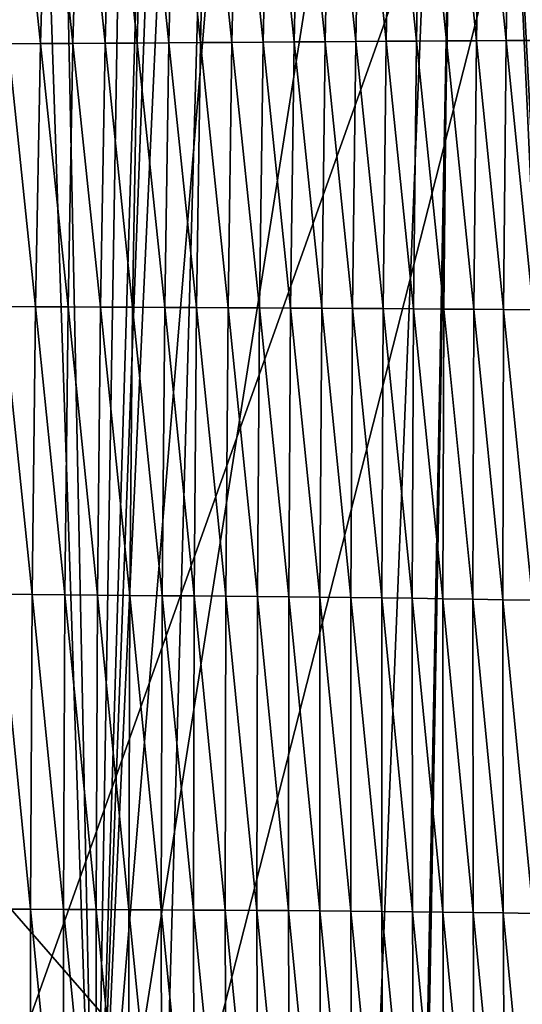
# Model space of a CAD drawing. Extents: x -65 to 446, y -88 to 1318.
# Tile 86 of 229: x 54.99 to 57.86, y -46.18 to -40.55. Entities that reach past the tile are written whole.
import ezdxf

# ---------------------------------------------------------------- set-up
doc = ezdxf.new("R2010")
doc.units = 0
doc.header["$LTSCALE"] = 65.185185
for name, color, linetype in [('1301', 7, 'CONTINUOUS'), ('1385', 7, 'CONTINUOUS'), ('1499', 7, 'CONTINUOUS'), ('815', 7, 'CONTINUOUS'), ('821', 7, 'CONTINUOUS'), ('922', 7, 'CONTINUOUS')]:
    doc.layers.add(name, color=color, linetype=linetype)

msp = doc.modelspace()

# ---------------------------------------------------------------- linework, layer by layer
at = {"layer": '1301', "color": 7, "linetype": 'CONTINUOUS'}
for points in [[(53.1, -75.5, 18.618), (54.0933, -33.843, 13.9243), (55.8127, -76.7334, 17.4236), (53.1, -75.5, 18.618)], [(54.0933, -33.843, 13.9243), (57.5549, -33.8057, 11.7864), (55.8127, -76.7334, 17.4236), (54.0933, -33.843, 13.9243)], [(55.8127, -76.7334, 17.4236), (57.5549, -33.8057, 11.7864), (56.7, -79.1, 17.0082), (55.8127, -76.7334, 17.4236)], [(56.7, -81.041, 17.2233), (57.5549, -33.8057, 11.7864), (59.7708, -81.9913, 13.5274), (56.7, -81.041, 17.2233)], [(56.7, -81.041, 17.2233), (56.7, -80.0717, 17.1158), (57.5549, -33.8057, 11.7864), (56.7, -81.041, 17.2233)], [(56.7, -79.1, 17.0082), (57.5549, -33.8057, 11.7864), (56.7, -80.0717, 17.1158), (56.7, -79.1, 17.0082)], [(59.7708, -81.9913, 13.5274), (57.5549, -33.8057, 11.7864), (59.9522, -45.5035, 9.8465), (59.7708, -81.9913, 13.5274)]]:
    msp.add_3dface(points, dxfattribs=at)
at = {"layer": '1385', "color": 7, "linetype": 'CONTINUOUS'}
msp.add_3dface([(57.5549, -33.8057, 11.7864), (62.2831, -33.7172, 6.7175), (59.9522, -45.5035, 9.8465), (57.5549, -33.8057, 11.7864)], dxfattribs=at)
at = {"layer": '1499', "color": 7, "linetype": 'CONTINUOUS'}
for points in [[(57.1085, -39.2566, 16.0699), (57.2551, -40.6736, 16.1071), (57.2803, -39.2519, 15.9621), (57.1085, -39.2566, 16.0699)], [(57.2551, -40.6736, 16.1071), (57.4267, -40.6726, 15.9959), (57.2803, -39.2519, 15.9621), (57.2551, -40.6736, 16.1071)], [(57.2803, -39.2519, 15.9621), (57.4267, -40.6726, 15.9959), (57.4509, -39.2473, 15.8516), (57.2803, -39.2519, 15.9621)], [(57.4267, -40.6726, 15.9959), (57.5972, -40.6717, 15.8819), (57.4509, -39.2473, 15.8516), (57.4267, -40.6726, 15.9959)], [(57.4509, -39.2473, 15.8516), (57.5972, -40.6717, 15.8819), (57.6204, -39.2428, 15.7385), (57.4509, -39.2473, 15.8516)], [(57.5972, -40.6717, 15.8819), (57.7665, -40.6709, 15.7651), (57.6204, -39.2428, 15.7385), (57.5972, -40.6717, 15.8819)], [(57.6204, -39.2428, 15.7385), (57.7665, -40.6709, 15.7651), (57.7888, -39.2384, 15.6226), (57.6204, -39.2428, 15.7385)], [(57.7665, -40.6709, 15.7651), (57.9346, -40.6703, 15.6454), (57.7888, -39.2384, 15.6226), (57.7665, -40.6709, 15.7651)], [(57.7888, -39.2384, 15.6226), (57.9346, -40.6703, 15.6454), (57.956, -39.2341, 15.5039), (57.7888, -39.2384, 15.6226)], [(54.9659, -39.3105, 17.1819), (55.1102, -40.6883, 17.2512), (55.1502, -39.3065, 17.1012), (54.9659, -39.3105, 17.1819)], [(55.1102, -40.6883, 17.2512), (55.295, -40.6873, 17.1679), (55.1502, -39.3065, 17.1012), (55.1102, -40.6883, 17.2512)], [(55.1502, -39.3065, 17.1012), (55.295, -40.6873, 17.1679), (55.3335, -39.3024, 17.0183), (55.1502, -39.3065, 17.1012)], [(55.295, -40.6873, 17.1679), (55.4787, -40.6863, 17.0826), (55.3335, -39.3024, 17.0183), (55.295, -40.6873, 17.1679)], [(55.3335, -39.3024, 17.0183), (55.4787, -40.6863, 17.0826), (55.5157, -39.2982, 16.9333), (55.3335, -39.3024, 17.0183)], [(55.4787, -40.6863, 17.0826), (55.6612, -40.6851, 16.9952), (55.5157, -39.2982, 16.9333), (55.4787, -40.6863, 17.0826)], [(55.5157, -39.2982, 16.9333), (55.6612, -40.6851, 16.9952), (55.6969, -39.2938, 16.8462), (55.5157, -39.2982, 16.9333)], [(55.6612, -40.6851, 16.9952), (55.8426, -40.6839, 16.9057), (55.6969, -39.2938, 16.8462), (55.6612, -40.6851, 16.9952)], [(55.6969, -39.2938, 16.8462), (55.8426, -40.6839, 16.9057), (55.877, -39.2894, 16.7571), (55.6969, -39.2938, 16.8462)], [(55.8426, -40.6839, 16.9057), (56.0229, -40.6826, 16.8141), (55.877, -39.2894, 16.7571), (55.8426, -40.6839, 16.9057)], [(55.877, -39.2894, 16.7571), (56.0229, -40.6826, 16.8141), (56.056, -39.2848, 16.6657), (55.877, -39.2894, 16.7571)], [(56.0229, -40.6826, 16.8141), (56.2022, -40.6813, 16.7202), (56.056, -39.2848, 16.6657), (56.0229, -40.6826, 16.8141)], [(56.056, -39.2848, 16.6657), (56.2022, -40.6813, 16.7202), (56.234, -39.2802, 16.5722), (56.056, -39.2848, 16.6657)], [(56.2022, -40.6813, 16.7202), (56.3803, -40.68, 16.624), (56.234, -39.2802, 16.5722), (56.2022, -40.6813, 16.7202)], [(56.234, -39.2802, 16.5722), (56.3803, -40.68, 16.624), (56.411, -39.2755, 16.4764), (56.234, -39.2802, 16.5722)], [(56.3803, -40.68, 16.624), (56.5574, -40.6786, 16.5255), (56.411, -39.2755, 16.4764), (56.3803, -40.68, 16.624)], [(56.411, -39.2755, 16.4764), (56.5574, -40.6786, 16.5255), (56.5869, -39.2707, 16.3783), (56.411, -39.2755, 16.4764)], [(56.5574, -40.6786, 16.5255), (56.7334, -40.6773, 16.4246), (56.5869, -39.2707, 16.3783), (56.5574, -40.6786, 16.5255)], [(56.5869, -39.2707, 16.3783), (56.7334, -40.6773, 16.4246), (56.7618, -39.266, 16.2779), (56.5869, -39.2707, 16.3783)], [(56.7334, -40.6773, 16.4246), (56.9084, -40.676, 16.3213), (56.7618, -39.266, 16.2779), (56.7334, -40.6773, 16.4246)], [(56.7618, -39.266, 16.2779), (56.9084, -40.676, 16.3213), (56.9357, -39.2613, 16.1751), (56.7618, -39.266, 16.2779)], [(56.9084, -40.676, 16.3213), (57.0823, -40.6748, 16.2155), (56.9357, -39.2613, 16.1751), (56.9084, -40.676, 16.3213)], [(56.9357, -39.2613, 16.1751), (57.0823, -40.6748, 16.2155), (57.1085, -39.2566, 16.0699), (56.9357, -39.2613, 16.1751)], [(57.0823, -40.6748, 16.2155), (57.2551, -40.6736, 16.1071), (57.1085, -39.2566, 16.0699), (57.0823, -40.6748, 16.2155)], [(54.9244, -40.6891, 17.3323), (55.1102, -40.6883, 17.2512), (54.9659, -39.3105, 17.1819), (54.9244, -40.6891, 17.3323)], [(54.8936, -42.1899, 17.4944), (55.0808, -42.191, 17.4128), (54.9244, -40.6891, 17.3323), (54.8936, -42.1899, 17.4944)], [(54.9244, -40.6891, 17.3323), (55.0808, -42.191, 17.4128), (55.1102, -40.6883, 17.2512), (54.9244, -40.6891, 17.3323)], [(55.0808, -42.191, 17.4128), (55.2669, -42.1921, 17.3291), (55.1102, -40.6883, 17.2512), (55.0808, -42.191, 17.4128)], [(55.1102, -40.6883, 17.2512), (55.2669, -42.1921, 17.3291), (55.295, -40.6873, 17.1679), (55.1102, -40.6883, 17.2512)], [(55.2669, -42.1921, 17.3291), (55.4519, -42.1931, 17.2434), (55.295, -40.6873, 17.1679), (55.2669, -42.1921, 17.3291)], [(55.295, -40.6873, 17.1679), (55.4519, -42.1931, 17.2434), (55.4787, -40.6863, 17.0826), (55.295, -40.6873, 17.1679)], [(55.4519, -42.1931, 17.2434), (55.6356, -42.194, 17.1556), (55.4787, -40.6863, 17.0826), (55.4519, -42.1931, 17.2434)], [(55.4787, -40.6863, 17.0826), (55.6356, -42.194, 17.1556), (55.6612, -40.6851, 16.9952), (55.4787, -40.6863, 17.0826)], [(55.6356, -42.194, 17.1556), (55.8183, -42.1949, 17.0657), (55.6612, -40.6851, 16.9952), (55.6356, -42.194, 17.1556)], [(55.6612, -40.6851, 16.9952), (55.8183, -42.1949, 17.0657), (55.8426, -40.6839, 16.9057), (55.6612, -40.6851, 16.9952)], [(55.8183, -42.1949, 17.0657), (55.9997, -42.1957, 16.9736), (55.8426, -40.6839, 16.9057), (55.8183, -42.1949, 17.0657)], [(55.8426, -40.6839, 16.9057), (55.9997, -42.1957, 16.9736), (56.0229, -40.6826, 16.8141), (55.8426, -40.6839, 16.9057)], [(55.9997, -42.1957, 16.9736), (56.1801, -42.1966, 16.8792), (56.0229, -40.6826, 16.8141), (55.9997, -42.1957, 16.9736)], [(56.0229, -40.6826, 16.8141), (56.1801, -42.1966, 16.8792), (56.2022, -40.6813, 16.7202), (56.0229, -40.6826, 16.8141)], [(56.1801, -42.1966, 16.8792), (56.3593, -42.1974, 16.7826), (56.2022, -40.6813, 16.7202), (56.1801, -42.1966, 16.8792)], [(56.2022, -40.6813, 16.7202), (56.3593, -42.1974, 16.7826), (56.3803, -40.68, 16.624), (56.2022, -40.6813, 16.7202)], [(56.3593, -42.1974, 16.7826), (56.5374, -42.1983, 16.6836), (56.3803, -40.68, 16.624), (56.3593, -42.1974, 16.7826)], [(56.3803, -40.68, 16.624), (56.5374, -42.1983, 16.6836), (56.5574, -40.6786, 16.5255), (56.3803, -40.68, 16.624)], [(56.5374, -42.1983, 16.6836), (56.7145, -42.1992, 16.5822), (56.5574, -40.6786, 16.5255), (56.5374, -42.1983, 16.6836)], [(56.5574, -40.6786, 16.5255), (56.7145, -42.1992, 16.5822), (56.7334, -40.6773, 16.4246), (56.5574, -40.6786, 16.5255)], [(56.7145, -42.1992, 16.5822), (56.8904, -42.2002, 16.4783), (56.7334, -40.6773, 16.4246), (56.7145, -42.1992, 16.5822)], [(56.7334, -40.6773, 16.4246), (56.8904, -42.2002, 16.4783), (56.9084, -40.676, 16.3213), (56.7334, -40.6773, 16.4246)], [(56.8904, -42.2002, 16.4783), (57.0653, -42.2013, 16.3718), (56.9084, -40.676, 16.3213), (56.8904, -42.2002, 16.4783)], [(56.9084, -40.676, 16.3213), (57.0653, -42.2013, 16.3718), (57.0823, -40.6748, 16.2155), (56.9084, -40.676, 16.3213)], [(57.0653, -42.2013, 16.3718), (57.239, -42.2025, 16.2626), (57.0823, -40.6748, 16.2155), (57.0653, -42.2013, 16.3718)], [(57.0823, -40.6748, 16.2155), (57.239, -42.2025, 16.2626), (57.2551, -40.6736, 16.1071), (57.0823, -40.6748, 16.2155)], [(57.239, -42.2025, 16.2626), (57.4115, -42.2039, 16.1506), (57.2551, -40.6736, 16.1071), (57.239, -42.2025, 16.2626)], [(57.2551, -40.6736, 16.1071), (57.4115, -42.2039, 16.1506), (57.4267, -40.6726, 15.9959), (57.2551, -40.6736, 16.1071)], [(57.4115, -42.2039, 16.1506), (57.5828, -42.2054, 16.0358), (57.4267, -40.6726, 15.9959), (57.4115, -42.2039, 16.1506)], [(57.4267, -40.6726, 15.9959), (57.5828, -42.2054, 16.0358), (57.5972, -40.6717, 15.8819), (57.4267, -40.6726, 15.9959)], [(57.5828, -42.2054, 16.0358), (57.7529, -42.2071, 15.9179), (57.5972, -40.6717, 15.8819), (57.5828, -42.2054, 16.0358)], [(57.5972, -40.6717, 15.8819), (57.7529, -42.2071, 15.9179), (57.7665, -40.6709, 15.7651), (57.5972, -40.6717, 15.8819)], [(57.7529, -42.2071, 15.9179), (57.9217, -42.209, 15.7971), (57.7665, -40.6709, 15.7651), (57.7529, -42.2071, 15.9179)], [(57.7665, -40.6709, 15.7651), (57.9217, -42.209, 15.7971), (57.9346, -40.6703, 15.6454), (57.7665, -40.6709, 15.7651)], [(54.8732, -43.8328, 17.6701), (55.0617, -43.8346, 17.5879), (54.8936, -42.1899, 17.4944), (54.8732, -43.8328, 17.6701)], [(54.8936, -42.1899, 17.4944), (55.0617, -43.8346, 17.5879), (55.0808, -42.191, 17.4128), (54.8936, -42.1899, 17.4944)], [(55.0617, -43.8346, 17.5879), (55.249, -43.8364, 17.5037), (55.0808, -42.191, 17.4128), (55.0617, -43.8346, 17.5879)], [(55.0808, -42.191, 17.4128), (55.249, -43.8364, 17.5037), (55.2669, -42.1921, 17.3291), (55.0808, -42.191, 17.4128)], [(55.249, -43.8364, 17.5037), (55.4351, -43.8381, 17.4174), (55.2669, -42.1921, 17.3291), (55.249, -43.8364, 17.5037)], [(55.2669, -42.1921, 17.3291), (55.4351, -43.8381, 17.4174), (55.4519, -42.1931, 17.2434), (55.2669, -42.1921, 17.3291)], [(55.4351, -43.8381, 17.4174), (55.62, -43.8398, 17.3291), (55.4519, -42.1931, 17.2434), (55.4351, -43.8381, 17.4174)], [(55.4519, -42.1931, 17.2434), (55.62, -43.8398, 17.3291), (55.6356, -42.194, 17.1556), (55.4519, -42.1931, 17.2434)], [(55.62, -43.8398, 17.3291), (55.8037, -43.8414, 17.2386), (55.6356, -42.194, 17.1556), (55.62, -43.8398, 17.3291)], [(55.6356, -42.194, 17.1556), (55.8037, -43.8414, 17.2386), (55.8183, -42.1949, 17.0657), (55.6356, -42.194, 17.1556)], [(55.8037, -43.8414, 17.2386), (55.9862, -43.843, 17.146), (55.8183, -42.1949, 17.0657), (55.8037, -43.8414, 17.2386)], [(55.8183, -42.1949, 17.0657), (55.9862, -43.843, 17.146), (55.9997, -42.1957, 16.9736), (55.8183, -42.1949, 17.0657)], [(55.9862, -43.843, 17.146), (56.1675, -43.8447, 17.0511), (55.9997, -42.1957, 16.9736), (55.9862, -43.843, 17.146)], [(55.9997, -42.1957, 16.9736), (56.1675, -43.8447, 17.0511), (56.1801, -42.1966, 16.8792), (55.9997, -42.1957, 16.9736)], [(56.1675, -43.8447, 17.0511), (56.3477, -43.8463, 16.9539), (56.1801, -42.1966, 16.8792), (56.1675, -43.8447, 17.0511)], [(56.1801, -42.1966, 16.8792), (56.3477, -43.8463, 16.9539), (56.3593, -42.1974, 16.7826), (56.1801, -42.1966, 16.8792)], [(56.3477, -43.8463, 16.9539), (56.5268, -43.8481, 16.8543), (56.3593, -42.1974, 16.7826), (56.3477, -43.8463, 16.9539)], [(56.3593, -42.1974, 16.7826), (56.5268, -43.8481, 16.8543), (56.5374, -42.1983, 16.6836), (56.3593, -42.1974, 16.7826)], [(56.5268, -43.8481, 16.8543), (56.7047, -43.8499, 16.7522), (56.5374, -42.1983, 16.6836), (56.5268, -43.8481, 16.8543)], [(56.5374, -42.1983, 16.6836), (56.7047, -43.8499, 16.7522), (56.7145, -42.1992, 16.5822), (56.5374, -42.1983, 16.6836)], [(56.7047, -43.8499, 16.7522), (56.8815, -43.8519, 16.6476), (56.7145, -42.1992, 16.5822), (56.7047, -43.8499, 16.7522)], [(56.7145, -42.1992, 16.5822), (56.8815, -43.8519, 16.6476), (56.8904, -42.2002, 16.4783), (56.7145, -42.1992, 16.5822)], [(56.8815, -43.8519, 16.6476), (57.0572, -43.8539, 16.5403), (56.8904, -42.2002, 16.4783), (56.8815, -43.8519, 16.6476)], [(56.8904, -42.2002, 16.4783), (57.0572, -43.8539, 16.5403), (57.0653, -42.2013, 16.3718), (56.8904, -42.2002, 16.4783)], [(57.0572, -43.8539, 16.5403), (57.2317, -43.8562, 16.4303), (57.0653, -42.2013, 16.3718), (57.0572, -43.8539, 16.5403)], [(57.0653, -42.2013, 16.3718), (57.2317, -43.8562, 16.4303), (57.239, -42.2025, 16.2626), (57.0653, -42.2013, 16.3718)], [(57.2317, -43.8562, 16.4303), (57.405, -43.8586, 16.3174), (57.239, -42.2025, 16.2626), (57.2317, -43.8562, 16.4303)], [(57.239, -42.2025, 16.2626), (57.405, -43.8586, 16.3174), (57.4115, -42.2039, 16.1506), (57.239, -42.2025, 16.2626)], [(57.405, -43.8586, 16.3174), (57.577, -43.8612, 16.2015), (57.4115, -42.2039, 16.1506), (57.405, -43.8586, 16.3174)], [(57.4115, -42.2039, 16.1506), (57.577, -43.8612, 16.2015), (57.5828, -42.2054, 16.0358), (57.4115, -42.2039, 16.1506)], [(57.577, -43.8612, 16.2015), (57.7477, -43.8641, 16.0825), (57.5828, -42.2054, 16.0358), (57.577, -43.8612, 16.2015)], [(57.5828, -42.2054, 16.0358), (57.7477, -43.8641, 16.0825), (57.7529, -42.2071, 15.9179), (57.5828, -42.2054, 16.0358)], [(57.7477, -43.8641, 16.0825), (57.9172, -43.8672, 15.9604), (57.7529, -42.2071, 15.9179), (57.7477, -43.8641, 16.0825)], [(57.7529, -42.2071, 15.9179), (57.9172, -43.8672, 15.9604), (57.9217, -42.209, 15.7971), (57.7529, -42.2071, 15.9179)], [(54.863, -45.6312, 17.8605), (55.0526, -45.6322, 17.7776), (54.8732, -43.8328, 17.6701), (54.863, -45.6312, 17.8605)], [(54.8732, -43.8328, 17.6701), (55.0526, -45.6322, 17.7776), (55.0617, -43.8346, 17.5879), (54.8732, -43.8328, 17.6701)], [(55.0526, -45.6322, 17.7776), (55.2409, -45.6332, 17.6927), (55.0617, -43.8346, 17.5879), (55.0526, -45.6322, 17.7776)], [(55.0617, -43.8346, 17.5879), (55.2409, -45.6332, 17.6927), (55.249, -43.8364, 17.5037), (55.0617, -43.8346, 17.5879)], [(55.2409, -45.6332, 17.6927), (55.4281, -45.6341, 17.6057), (55.249, -43.8364, 17.5037), (55.2409, -45.6332, 17.6927)], [(55.249, -43.8364, 17.5037), (55.4281, -45.6341, 17.6057), (55.4351, -43.8381, 17.4174), (55.249, -43.8364, 17.5037)], [(55.4281, -45.6341, 17.6057), (55.614, -45.6351, 17.5168), (55.4351, -43.8381, 17.4174), (55.4281, -45.6341, 17.6057)], [(55.4351, -43.8381, 17.4174), (55.614, -45.6351, 17.5168), (55.62, -43.8398, 17.3291), (55.4351, -43.8381, 17.4174)], [(55.614, -45.6351, 17.5168), (55.7986, -45.636, 17.4257), (55.62, -43.8398, 17.3291), (55.614, -45.6351, 17.5168)], [(55.62, -43.8398, 17.3291), (55.7986, -45.636, 17.4257), (55.8037, -43.8414, 17.2386), (55.62, -43.8398, 17.3291)], [(55.7986, -45.636, 17.4257), (55.982, -45.6369, 17.3324), (55.8037, -43.8414, 17.2386), (55.7986, -45.636, 17.4257)], [(55.8037, -43.8414, 17.2386), (55.982, -45.6369, 17.3324), (55.9862, -43.843, 17.146), (55.8037, -43.8414, 17.2386)], [(55.982, -45.6369, 17.3324), (56.1642, -45.6379, 17.2368), (55.9862, -43.843, 17.146), (55.982, -45.6369, 17.3324)], [(55.9862, -43.843, 17.146), (56.1642, -45.6379, 17.2368), (56.1675, -43.8447, 17.0511), (55.9862, -43.843, 17.146)], [(56.1642, -45.6379, 17.2368), (56.3452, -45.639, 17.1389), (56.1675, -43.8447, 17.0511), (56.1642, -45.6379, 17.2368)], [(56.1675, -43.8447, 17.0511), (56.3452, -45.639, 17.1389), (56.3477, -43.8463, 16.9539), (56.1675, -43.8447, 17.0511)], [(56.3452, -45.639, 17.1389), (56.5251, -45.6401, 17.0385), (56.3477, -43.8463, 16.9539), (56.3452, -45.639, 17.1389)], [(56.3477, -43.8463, 16.9539), (56.5251, -45.6401, 17.0385), (56.5268, -43.8481, 16.8543), (56.3477, -43.8463, 16.9539)], [(56.5251, -45.6401, 17.0385), (56.7038, -45.6414, 16.9357), (56.5268, -43.8481, 16.8543), (56.5251, -45.6401, 17.0385)], [(56.5268, -43.8481, 16.8543), (56.7038, -45.6414, 16.9357), (56.7047, -43.8499, 16.7522), (56.5268, -43.8481, 16.8543)], [(56.7038, -45.6414, 16.9357), (56.8813, -45.6428, 16.8302), (56.7047, -43.8499, 16.7522), (56.7038, -45.6414, 16.9357)], [(56.7047, -43.8499, 16.7522), (56.8813, -45.6428, 16.8302), (56.8815, -43.8519, 16.6476), (56.7047, -43.8499, 16.7522)], [(56.8813, -45.6428, 16.8302), (57.0577, -45.6444, 16.722), (56.8815, -43.8519, 16.6476), (56.8813, -45.6428, 16.8302)], [(56.8815, -43.8519, 16.6476), (57.0577, -45.6444, 16.722), (57.0572, -43.8539, 16.5403), (56.8815, -43.8519, 16.6476)], [(57.0577, -45.6444, 16.722), (57.2329, -45.6462, 16.611), (57.0572, -43.8539, 16.5403), (57.0577, -45.6444, 16.722)], [(57.0572, -43.8539, 16.5403), (57.2329, -45.6462, 16.611), (57.2317, -43.8562, 16.4303), (57.0572, -43.8539, 16.5403)], [(57.2329, -45.6462, 16.611), (57.4068, -45.6482, 16.497), (57.2317, -43.8562, 16.4303), (57.2329, -45.6462, 16.611)], [(57.2317, -43.8562, 16.4303), (57.4068, -45.6482, 16.497), (57.405, -43.8586, 16.3174), (57.2317, -43.8562, 16.4303)], [(57.4068, -45.6482, 16.497), (57.5794, -45.6505, 16.3799), (57.405, -43.8586, 16.3174), (57.4068, -45.6482, 16.497)], [(57.405, -43.8586, 16.3174), (57.5794, -45.6505, 16.3799), (57.577, -43.8612, 16.2015), (57.405, -43.8586, 16.3174)], [(57.5794, -45.6505, 16.3799), (57.7507, -45.6531, 16.2597), (57.577, -43.8612, 16.2015), (57.5794, -45.6505, 16.3799)], [(57.577, -43.8612, 16.2015), (57.7507, -45.6531, 16.2597), (57.7477, -43.8641, 16.0825), (57.577, -43.8612, 16.2015)], [(57.7507, -45.6531, 16.2597), (57.9207, -45.6559, 16.1362), (57.7477, -43.8641, 16.0825), (57.7507, -45.6531, 16.2597)], [(57.7477, -43.8641, 16.0825), (57.9207, -45.6559, 16.1362), (57.9172, -43.8672, 15.9604), (57.7477, -43.8641, 16.0825)], [(54.8616, -47.5343, 18.0602), (55.0521, -47.5335, 17.9765), (54.863, -45.6312, 17.8605), (54.8616, -47.5343, 18.0602)], [(54.863, -45.6312, 17.8605), (55.0521, -47.5335, 17.9765), (55.0526, -45.6322, 17.7776), (54.863, -45.6312, 17.8605)], [(55.0521, -47.5335, 17.9765), (55.2415, -47.5327, 17.8908), (55.0526, -45.6322, 17.7776), (55.0521, -47.5335, 17.9765)], [(55.0526, -45.6322, 17.7776), (55.2415, -47.5327, 17.8908), (55.2409, -45.6332, 17.6927), (55.0526, -45.6322, 17.7776)], [(55.2415, -47.5327, 17.8908), (55.4295, -47.5319, 17.8031), (55.2409, -45.6332, 17.6927), (55.2415, -47.5327, 17.8908)], [(55.2409, -45.6332, 17.6927), (55.4295, -47.5319, 17.8031), (55.4281, -45.6341, 17.6057), (55.2409, -45.6332, 17.6927)], [(55.4295, -47.5319, 17.8031), (55.6163, -47.531, 17.7133), (55.4281, -45.6341, 17.6057), (55.4295, -47.5319, 17.8031)], [(55.4281, -45.6341, 17.6057), (55.6163, -47.531, 17.7133), (55.614, -45.6351, 17.5168), (55.4281, -45.6341, 17.6057)], [(55.6163, -47.531, 17.7133), (55.8017, -47.5303, 17.6215), (55.614, -45.6351, 17.5168), (55.6163, -47.531, 17.7133)], [(55.614, -45.6351, 17.5168), (55.8017, -47.5303, 17.6215), (55.7986, -45.636, 17.4257), (55.614, -45.6351, 17.5168)], [(55.8017, -47.5303, 17.6215), (55.9859, -47.5295, 17.5275), (55.7986, -45.636, 17.4257), (55.8017, -47.5303, 17.6215)], [(55.7986, -45.636, 17.4257), (55.9859, -47.5295, 17.5275), (55.982, -45.6369, 17.3324), (55.7986, -45.636, 17.4257)], [(55.9859, -47.5295, 17.5275), (56.1689, -47.5289, 17.4312), (55.982, -45.6369, 17.3324), (55.9859, -47.5295, 17.5275)], [(55.982, -45.6369, 17.3324), (56.1689, -47.5289, 17.4312), (56.1642, -45.6379, 17.2368), (55.982, -45.6369, 17.3324)], [(56.1689, -47.5289, 17.4312), (56.3506, -47.5283, 17.3324), (56.1642, -45.6379, 17.2368), (56.1689, -47.5289, 17.4312)], [(56.1642, -45.6379, 17.2368), (56.3506, -47.5283, 17.3324), (56.3452, -45.639, 17.1389), (56.1642, -45.6379, 17.2368)], [(56.3506, -47.5283, 17.3324), (56.5312, -47.5279, 17.2313), (56.3452, -45.639, 17.1389), (56.3506, -47.5283, 17.3324)], [(56.3452, -45.639, 17.1389), (56.5312, -47.5279, 17.2313), (56.5251, -45.6401, 17.0385), (56.3452, -45.639, 17.1389)], [(56.5312, -47.5279, 17.2313), (56.7105, -47.5276, 17.1275), (56.5251, -45.6401, 17.0385), (56.5312, -47.5279, 17.2313)], [(56.5251, -45.6401, 17.0385), (56.7105, -47.5276, 17.1275), (56.7038, -45.6414, 16.9357), (56.5251, -45.6401, 17.0385)], [(56.7105, -47.5276, 17.1275), (56.8887, -47.5276, 17.0211), (56.7038, -45.6414, 16.9357), (56.7105, -47.5276, 17.1275)], [(56.7038, -45.6414, 16.9357), (56.8887, -47.5276, 17.0211), (56.8813, -45.6428, 16.8302), (56.7038, -45.6414, 16.9357)], [(56.8887, -47.5276, 17.0211), (57.0657, -47.5277, 16.9119), (56.8813, -45.6428, 16.8302), (56.8887, -47.5276, 17.0211)], [(56.8813, -45.6428, 16.8302), (57.0657, -47.5277, 16.9119), (57.0577, -45.6444, 16.722), (56.8813, -45.6428, 16.8302)], [(57.0657, -47.5277, 16.9119), (57.2414, -47.5281, 16.7998), (57.0577, -45.6444, 16.722), (57.0657, -47.5277, 16.9119)], [(57.0577, -45.6444, 16.722), (57.2414, -47.5281, 16.7998), (57.2329, -45.6462, 16.611), (57.0577, -45.6444, 16.722)], [(57.2414, -47.5281, 16.7998), (57.4159, -47.5287, 16.6847), (57.2329, -45.6462, 16.611), (57.2414, -47.5281, 16.7998)], [(57.2329, -45.6462, 16.611), (57.4159, -47.5287, 16.6847), (57.4068, -45.6482, 16.497), (57.2329, -45.6462, 16.611)], [(57.4159, -47.5287, 16.6847), (57.589, -47.5296, 16.5664), (57.4068, -45.6482, 16.497), (57.4159, -47.5287, 16.6847)], [(57.4068, -45.6482, 16.497), (57.589, -47.5296, 16.5664), (57.5794, -45.6505, 16.3799), (57.4068, -45.6482, 16.497)], [(57.589, -47.5296, 16.5664), (57.7608, -47.5308, 16.4448), (57.5794, -45.6505, 16.3799), (57.589, -47.5296, 16.5664)], [(57.5794, -45.6505, 16.3799), (57.7608, -47.5308, 16.4448), (57.7507, -45.6531, 16.2597), (57.5794, -45.6505, 16.3799)], [(57.7608, -47.5308, 16.4448), (57.9312, -47.5324, 16.3199), (57.7507, -45.6531, 16.2597), (57.7608, -47.5308, 16.4448)], [(57.7507, -45.6531, 16.2597), (57.9312, -47.5324, 16.3199), (57.9207, -45.6559, 16.1362), (57.7507, -45.6531, 16.2597)]]:
    msp.add_3dface(points, dxfattribs=at)
at = {"layer": '815', "color": 7, "linetype": 'CONTINUOUS'}
for points in [[(63, -35.3463, -5.1962), (56.1491, -35.4752, -12.5773), (62.1253, -47.7096, -6.9984), (63, -35.3463, -5.1962)], [(56.1491, -35.4752, -12.5773), (46.1173, -35.4904, -13.4508), (55.8319, -46.6567, -12.7275), (56.1491, -35.4752, -12.5773)], [(60.7432, -47.0328, -8.9768), (56.1491, -35.4752, -12.5773), (55.8319, -46.6567, -12.7275), (60.7432, -47.0328, -8.9768)], [(56.1491, -35.4752, -12.5773), (62.0905, -47.7159, -7.0582), (62.108, -47.7128, -7.0283), (56.1491, -35.4752, -12.5773)], [(62.0905, -47.7159, -7.0582), (56.1491, -35.4752, -12.5773), (60.7432, -47.0328, -8.9768), (62.0905, -47.7159, -7.0582)], [(62.1253, -47.7096, -6.9984), (56.1491, -35.4752, -12.5773), (62.108, -47.7128, -7.0283), (62.1253, -47.7096, -6.9984)], [(55.8319, -46.6567, -12.7275), (46.1173, -35.4904, -13.4508), (53.5, -50.6, -13.5554), (55.8319, -46.6567, -12.7275)]]:
    msp.add_3dface(points, dxfattribs=at)
at = {"layer": '821', "color": 7, "linetype": 'CONTINUOUS'}
for points in [[(58.9091, -35.1001, 8.9099), (50, -35.0357, 12.6), (57.5108, -77, 10.1167), (58.9091, -35.1001, 8.9099)], [(57.5108, -77, 10.1167), (50, -35.0357, 12.6), (50, -77, 12.6), (57.5108, -77, 10.1167)], [(62.0607, -77, 3.647), (58.9091, -35.1001, 8.9099), (57.5108, -77, 10.1167), (62.0607, -77, 3.647)], [(50, -35.4756, -12.6), (58.9091, -35.4112, -8.9099), (53.5, -50.6, -12.1041), (50, -35.4756, -12.6)], [(53.5, -50.6, -12.1041), (58.9091, -35.4112, -8.9099), (56.0695, -46.5351, -11.0418), (53.5, -50.6, -12.1041)], [(56.0695, -46.5351, -11.0418), (58.9091, -35.4112, -8.9099), (61.3149, -47.5567, -5.5437), (56.0695, -46.5351, -11.0418)]]:
    msp.add_3dface(points, dxfattribs=at)
at = {"layer": '922', "color": 7, "linetype": 'CONTINUOUS'}
for points in [[(55.008, -27.9045, -15.196), (55.7871, -26.184, -14.9167), (55.4234, -48.0462, -15.0528), (55.008, -27.9045, -15.196)], [(55.7871, -26.184, -14.9167), (55.9866, -29.4942, -14.8378), (55.4234, -48.0462, -15.0528), (55.7871, -26.184, -14.9167)], [(54.9185, -33, -15.2252), (55.008, -27.9045, -15.196), (55.4234, -48.0462, -15.0528), (54.9185, -33, -15.2252)], [(55.9866, -29.4942, -14.8378), (55.9866, -33, -14.8378), (55.4234, -48.0462, -15.0528), (55.9866, -29.4942, -14.8378)], [(54.3881, -50.6838, -15.3865), (54.9185, -33, -15.2252), (55.4234, -48.0462, -15.0528), (54.3881, -50.6838, -15.3865)], [(55.9866, -33, -14.8378), (56.0954, -33.5484, -14.7935), (55.4234, -48.0462, -15.0528), (55.9866, -33, -14.8378)], [(56.0954, -33.5484, -14.7935), (56.5747, -34.1698, -14.5868), (55.4234, -48.0462, -15.0528), (56.0954, -33.5484, -14.7935)], [(56.5747, -34.1698, -14.5868), (57.5614, -34.5, -14.1005), (55.4234, -48.0462, -15.0528), (56.5747, -34.1698, -14.5868)], [(55.4234, -48.0462, -15.0528), (57.5614, -34.5, -14.1005), (58.2036, -46.8502, -13.7368), (55.4234, -48.0462, -15.0528)], [(57.5614, -34.5, -14.1005), (59.4434, -34.5, -12.916), (58.2036, -46.8502, -13.7368), (57.5614, -34.5, -14.1005)]]:
    msp.add_3dface(points, dxfattribs=at)

doc.saveas('drawing.dxf')
